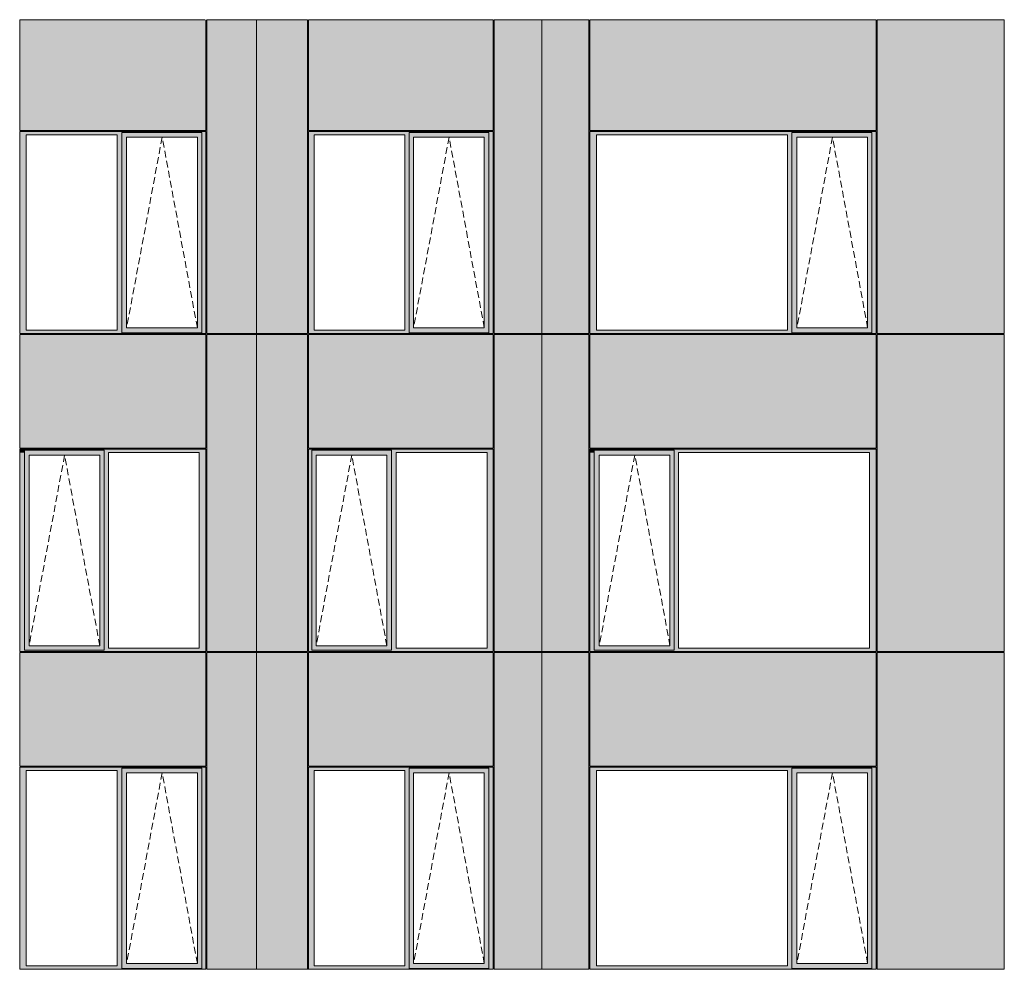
# Model space of a CAD drawing. Header units: millimetres. Extents: x -2957 to 755902, y -5565 to 302042.
# Tile 61 of 65: x 320503 to 330725, y 86998 to 96858. Entities that reach past the tile are written whole.
import ezdxf

# ---------------------------------------------------------------- set-up
doc = ezdxf.new("R2010")
doc.units = ezdxf.units.MM
doc.header["$MEASUREMENT"] = 0
doc.linetypes.add('OO_EOIAAY', pattern=[105.833361, 70.555568, -35.277793])
doc.layers.add('0_Ном._пера__1', color=7, linetype='Continuous', lineweight=0)
doc.layers.add('0_Ном._пера__120', color=7, linetype='Continuous', lineweight=0)
doc.layers.add('АР-Стены_внешние_.АР_Ном._пера__214', color=7, linetype='Continuous', lineweight=0, true_color=0xe2eaf1)

msp = doc.modelspace()

# ---------------------------------------------------------------- hatches: boundary and pattern name
at = {"layer": '0_Ном._пера__1', "linetype": 'Continuous', "lineweight": 0, "true_color": 0x000000}
for points in [[(320502.967, 95698.425), (320502.967, 95663.425), (320571.872, 95663.425), (321516.125, 95663.425), (321564.826, 95663.425), (321564.826, 95688.425), (322392.202, 95688.425), (322392.202, 95663.425), (322436.498, 95663.425), (322436.498, 95698.425)], [(321564.826, 95688.425), (321564.826, 95638.425), (321614.043, 95638.425), (322347.389, 95638.425), (322392.202, 95638.425), (322392.202, 95688.425)], [(325418.155, 95698.425), (323500.678, 95698.425), (323500.678, 95663.425), (323558.363, 95663.425), (324502.639, 95663.425), (324546.934, 95663.425), (324546.934, 95688.425), (325374.299, 95688.425), (325374.299, 95663.425), (325418.155, 95663.425)], [(325374.299, 95688.425), (324546.934, 95688.425), (324546.934, 95638.425), (324591.745, 95638.425), (325325.082, 95638.425), (325374.299, 95638.425)], [(329395.355, 95698.425), (326422.419, 95698.425), (326422.419, 95663.425), (326491.335, 95663.425), (328474.835, 95663.425), (328519.138, 95663.425), (328519.138, 95688.425), (329351.052, 95688.425), (329351.052, 95663.425), (329395.355, 95663.425)], [(328519.174, 95688.425), (328519.174, 95638.425), (328572.747, 95638.425), (329306.209, 95638.425), (329351.052, 95638.425), (329351.052, 95688.425)], [(320502.967, 95663.425), (320502.967, 93633.425), (320571.872, 93633.425), (320571.872, 95663.425)], [(321564.826, 95663.425), (321516.125, 95663.425), (321516.125, 93633.425), (321564.826, 93633.425)], [(321564.826, 93658.425), (321613.163, 93658.425), (321613.163, 95638.425), (321564.826, 95638.425)], [(322392.202, 95638.425), (322347.389, 95638.425), (322347.389, 93658.425), (322392.202, 93658.425)], [(322392.202, 95663.425), (322392.202, 93633.425), (322436.498, 93633.425), (322436.498, 95663.425)], [(323558.363, 95663.425), (323500.678, 95663.425), (323500.678, 93633.425), (323558.363, 93633.425)], [(324546.934, 95663.425), (324502.639, 95663.425), (324502.639, 93633.425), (324546.934, 93633.425)], [(324546.934, 95638.425), (324546.934, 93658.425), (324591.745, 93658.425), (324591.745, 95638.425)], [(325325.963, 95638.425), (325325.963, 93658.425), (325374.299, 93658.425), (325374.299, 95638.425)], [(325374.299, 95663.425), (325374.299, 93633.425), (325418.155, 93633.425), (325418.155, 95663.425)], [(326422.419, 95663.425), (326422.419, 93633.425), (326491.335, 93633.425), (326491.335, 95663.425)], [(328519.138, 95663.425), (328474.835, 95663.425), (328474.835, 93633.425), (328519.138, 93633.425)], [(328519.174, 93658.425), (328571.87, 93658.425), (328571.87, 95638.425), (328519.174, 95638.425)], [(329306.209, 95638.425), (329306.209, 93658.425), (329351.052, 93658.425), (329351.052, 95638.425)], [(329351.052, 93633.425), (329395.355, 93633.425), (329395.355, 95663.425), (329351.052, 95663.425)], [(320571.872, 93633.425), (320502.967, 93633.425), (320502.967, 93598.425), (322436.498, 93598.425), (322436.498, 93633.425), (322392.202, 93633.425), (322392.202, 93608.425), (321564.826, 93608.425), (321564.826, 93633.425), (321516.125, 93633.425)], [(321614.043, 93658.425), (321564.826, 93658.425), (321564.826, 93608.425), (322392.202, 93608.425), (322392.202, 93658.425), (322347.389, 93658.425)], [(323500.678, 93598.425), (325418.155, 93598.425), (325418.155, 93633.425), (325374.299, 93633.425), (325374.299, 93608.425), (324546.934, 93608.425), (324546.934, 93633.425), (324502.639, 93633.425), (323558.363, 93633.425), (323500.678, 93633.425)], [(324546.934, 93658.425), (324546.934, 93608.425), (325374.299, 93608.425), (325374.299, 93658.425), (325325.082, 93658.425), (324591.745, 93658.425)], [(326422.419, 93633.425), (326422.419, 93598.425), (329395.355, 93598.425), (329395.355, 93633.425), (329351.052, 93633.425), (329351.052, 93608.425), (328519.138, 93608.425), (328519.138, 93633.425), (328474.835, 93633.425), (326491.335, 93633.425)], [(328519.174, 93608.425), (329351.052, 93608.425), (329351.052, 93658.425), (329306.209, 93658.425), (328572.747, 93658.425), (328519.174, 93658.425)], [(320512.242, 92398.425), (320502.967, 92398.425), (320502.967, 92363.425), (320551.668, 92363.425), (320551.668, 92398.425)], [(320502.967, 92363.425), (320502.967, 90333.425), (320551.668, 90333.425), (320551.668, 92363.425)], [(321379.044, 92398.425), (320551.668, 92398.425), (320551.668, 92338.425), (320600.885, 92338.425), (321334.231, 92338.425), (321379.044, 92338.425)], [(320551.668, 92338.425), (320551.668, 90358.425), (320600.005, 90358.425), (320600.005, 92338.425)], [(321334.231, 90358.425), (321379.044, 90358.425), (321379.044, 92338.425), (321334.231, 92338.425)], [(322423.894, 92398.425), (321379.044, 92398.425), (321379.044, 92363.425), (321423.34, 92363.425), (322367.593, 92363.425), (322436.498, 92363.425), (322436.498, 92398.425)], [(321379.044, 92363.425), (321379.044, 90333.425), (321423.34, 90333.425), (321423.34, 92363.425)], [(322367.593, 92363.425), (322367.593, 90333.425), (322436.498, 90333.425), (322436.498, 92363.425)], [(323500.678, 92398.425), (323500.678, 92363.425), (323535.738, 92363.425), (323535.738, 92388.425), (324363.103, 92388.425), (324363.103, 92363.425), (324411.804, 92363.425), (325356.08, 92363.425), (325418.155, 92363.425), (325418.155, 92398.425)], [(323500.678, 92363.425), (323500.678, 90333.425), (323535.738, 90333.425), (323535.738, 92363.425)], [(324363.103, 92388.425), (323535.738, 92388.425), (323535.738, 92338.425), (323580.549, 92338.425), (324313.885, 92338.425), (324363.103, 92338.425)], [(323535.738, 92338.425), (323535.738, 90358.425), (323580.549, 90358.425), (323580.549, 92338.425)], [(324363.103, 92338.425), (324314.767, 92338.425), (324314.767, 90358.425), (324363.103, 90358.425)], [(324363.103, 92363.425), (324363.103, 90333.425), (324411.804, 90333.425), (324411.804, 92363.425)], [(325356.08, 92363.425), (325356.08, 90333.425), (325418.155, 90333.425), (325418.155, 92363.425)], [(326422.419, 92398.425), (326422.419, 92363.425), (326466.722, 92363.425), (326466.722, 92388.425), (326471.105, 92388.425), (326471.105, 92398.425)], [(326422.419, 92363.425), (326422.419, 90333.425), (326466.722, 90333.425), (326466.722, 92363.425)], [(327298.636, 92398.425), (326466.779, 92398.425), (326466.779, 92338.425), (326520.331, 92338.425), (327253.793, 92338.425), (327298.636, 92338.425)], [(326466.779, 92338.425), (326466.779, 90358.425), (326519.454, 90358.425), (326519.454, 92338.425)], [(327253.793, 92338.425), (327253.793, 90358.425), (327298.636, 90358.425), (327298.636, 92338.425)], [(329385.268, 92398.425), (327298.636, 92398.425), (327298.636, 92363.425), (327342.94, 92363.425), (329326.44, 92363.425), (329395.355, 92363.425), (329395.355, 92398.425)], [(327298.636, 90333.425), (327342.94, 90333.425), (327342.94, 92363.425), (327298.636, 92363.425)], [(329326.44, 90333.425), (329395.355, 90333.425), (329395.355, 92363.425), (329326.44, 92363.425)], [(320502.967, 90298.425), (320512.81, 90298.425), (320536.101, 90298.425), (321379.044, 90298.425), (321379.044, 90313), (320551.668, 90313), (320551.668, 90333.425), (320502.967, 90333.425)], [(320600.885, 90358.425), (320551.668, 90358.425), (320551.668, 90313), (321379.044, 90313), (321379.044, 90358.425), (321334.231, 90358.425)], [(321379.044, 90308.425), (321379.044, 90298.425), (321567.297, 90298.425), (321567.3, 90313), (321567.3, 90298.425), (322220.213, 90298.425), (322220.217, 90313), (322220.217, 90298.425), (322436.498, 90298.425), (322436.498, 90333.425), (322367.593, 90333.425), (321423.34, 90333.425), (321379.044, 90333.425)], [(323500.667, 90333.425), (323500.667, 90298.425), (325388.91, 90298.425), (325412.877, 90298.425), (325418.155, 90298.425), (325418.155, 90333.425), (325356.08, 90333.425), (324411.804, 90333.425), (324363.103, 90333.425), (324363.103, 90313), (323535.738, 90313), (323535.738, 90333.425)], [(323535.738, 90358.425), (323535.738, 90313), (324363.103, 90313), (324363.103, 90358.425), (324313.885, 90358.425), (323580.549, 90358.425)], [(326422.419, 90298.425), (326432.264, 90298.425), (326460.035, 90298.425), (327116.026, 90298.425), (327116.026, 90313), (326466.722, 90313), (326466.722, 90333.425), (326422.419, 90333.425)], [(326466.779, 90358.425), (326466.779, 90298.425), (327298.636, 90298.425), (327298.636, 90358.425), (327253.793, 90358.425), (326520.331, 90358.425)], [(327298.636, 90313), (327298.636, 90298.425), (327496.567, 90298.425), (327496.573, 90313), (327496.573, 90298.425), (328152.866, 90298.425), (329385.805, 90298.425), (329395.355, 90298.425), (329395.355, 90333.425), (329326.44, 90333.425), (327342.94, 90333.425), (327298.636, 90333.425)], [(320502.967, 89098.425), (320502.967, 89063.425), (320571.872, 89063.425), (321516.125, 89063.425), (321564.826, 89063.425), (321564.826, 89088.425), (322392.202, 89088.425), (322392.202, 89063.425), (322436.498, 89063.425), (322436.498, 89098.425)], [(320502.967, 89063.425), (320502.967, 87033.425), (320571.872, 87033.425), (320571.872, 89063.425)], [(321564.826, 89063.425), (321516.125, 89063.425), (321516.125, 87033.425), (321564.826, 87033.425)], [(321564.826, 89088.425), (321564.826, 89038.425), (321614.043, 89038.425), (322347.389, 89038.425), (322392.202, 89038.425), (322392.202, 89088.425)], [(321564.826, 87058.425), (321613.163, 87058.425), (321613.163, 89038.425), (321564.826, 89038.425)], [(322392.202, 89038.425), (322347.389, 89038.425), (322347.389, 87058.425), (322392.202, 87058.425)], [(322392.202, 89063.425), (322392.202, 87033.425), (322436.498, 87033.425), (322436.498, 89063.425)], [(325418.155, 89098.425), (323500.678, 89098.425), (323500.678, 89063.425), (323558.363, 89063.425), (324502.639, 89063.425), (324546.934, 89063.425), (324546.934, 89088.425), (325374.299, 89088.425), (325374.299, 89063.425), (325418.155, 89063.425)], [(323558.363, 89063.425), (323500.678, 89063.425), (323500.678, 87033.425), (323558.363, 87033.425)], [(324546.934, 89063.425), (324502.639, 89063.425), (324502.639, 87033.425), (324546.934, 87033.425)], [(325374.299, 89088.425), (324546.934, 89088.425), (324546.934, 89038.425), (324591.745, 89038.425), (325325.082, 89038.425), (325374.299, 89038.425)], [(324546.934, 89038.425), (324546.934, 87058.425), (324591.745, 87058.425), (324591.745, 89038.425)], [(325325.963, 89038.425), (325325.963, 87058.425), (325374.299, 87058.425), (325374.299, 89038.425)], [(325374.299, 89063.425), (325374.299, 87033.425), (325418.155, 87033.425), (325418.155, 89063.425)], [(329395.355, 89098.425), (326422.419, 89098.425), (326422.419, 89063.425), (326491.335, 89063.425), (328474.835, 89063.425), (328519.138, 89063.425), (328519.138, 89088.425), (329351.052, 89088.425), (329351.052, 89063.425), (329395.355, 89063.425)], [(326422.419, 89063.425), (326422.419, 87033.425), (326491.335, 87033.425), (326491.335, 89063.425)], [(328519.138, 89063.425), (328474.835, 89063.425), (328474.835, 87033.425), (328519.138, 87033.425)], [(328519.174, 89088.425), (328519.174, 89038.425), (328572.747, 89038.425), (329306.209, 89038.425), (329351.052, 89038.425), (329351.052, 89088.425)], [(328519.174, 87058.425), (328571.87, 87058.425), (328571.87, 89038.425), (328519.174, 89038.425)], [(329306.209, 89038.425), (329306.209, 87058.425), (329351.052, 87058.425), (329351.052, 89038.425)], [(329351.052, 87033.425), (329395.355, 87033.425), (329395.355, 89063.425), (329351.052, 89063.425)], [(320571.872, 87033.425), (320502.967, 87033.425), (320502.967, 86998.425), (322436.498, 86998.425), (322436.498, 87033.425), (322392.202, 87033.425), (322392.202, 87008.425), (321564.826, 87008.425), (321564.826, 87033.425), (321516.125, 87033.425)], [(321614.043, 87058.425), (321564.826, 87058.425), (321564.826, 87008.425), (322392.202, 87008.425), (322392.202, 87058.425), (322347.389, 87058.425)], [(323500.678, 86998.425), (325418.155, 86998.425), (325418.155, 87033.425), (325374.299, 87033.425), (325374.299, 87008.425), (324546.934, 87008.425), (324546.934, 87033.425), (324502.639, 87033.425), (323558.363, 87033.425), (323500.678, 87033.425)], [(324546.934, 87058.425), (324546.934, 87008.425), (325374.299, 87008.425), (325374.299, 87058.425), (325325.082, 87058.425), (324591.745, 87058.425)], [(326422.419, 87033.425), (326422.419, 86998.425), (329395.355, 86998.425), (329395.355, 87033.425), (329351.052, 87033.425), (329351.052, 87008.425), (328519.138, 87008.425), (328519.138, 87033.425), (328474.835, 87033.425), (326491.335, 87033.425)], [(328519.174, 87008.425), (329351.052, 87008.425), (329351.052, 87058.425), (329306.209, 87058.425), (328572.747, 87058.425), (328519.174, 87058.425)]]:
    msp.add_hatch(color=18, dxfattribs=at).paths.add_polyline_path(points)
at = {"layer": 'АР-Стены_внешние_.АР_Ном._пера__214', "linetype": 'Continuous', "lineweight": 0, "true_color": 0xe5e8eb}
for points in [[(320502.967, 96858.425), (320502.967, 95708.425), (322436.498, 95708.425), (322436.498, 96858.425)], [(322962.984, 93598.425), (322962.984, 96858.425), (322446.498, 96858.425), (322446.498, 93598.425)], [(322962.984, 93598.425), (323104.85, 93598.425), (323104.85, 96858.425), (322962.984, 96858.425)], [(323104.85, 93598.425), (323490.667, 93598.425), (323490.667, 96858.425), (323104.85, 96858.425)], [(323500.678, 96858.425), (323500.678, 95708.425), (325418.155, 95708.425), (325418.155, 96858.425)], [(325428.155, 96858.425), (325428.155, 93598.425), (325922.984, 93598.425), (325922.984, 96858.425)], [(326412.419, 96858.425), (325922.984, 96858.425), (325922.984, 93598.425), (326412.419, 93598.425)], [(326422.419, 96858.425), (326422.419, 95708.425), (329395.355, 95708.425), (329395.355, 96858.425)], [(330724.748, 96858.425), (329405.355, 96858.425), (329405.355, 93598.425), (330724.748, 93598.425)], [(320502.967, 93588.425), (320502.967, 92408.425), (322436.498, 92408.425), (322436.498, 93588.425)], [(322962.984, 90298.425), (322962.984, 93588.348), (322446.498, 93588.348), (322446.498, 90298.425)], [(322962.984, 90298.425), (323490.667, 90298.425), (323490.667, 93588.348), (322962.984, 93588.348)], [(323500.678, 93588.348), (323500.678, 92408.425), (325418.155, 92408.425), (325418.155, 93588.348)], [(325922.984, 93588.348), (325428.155, 93588.348), (325428.155, 92398.425), (325428.155, 90298.425), (325922.984, 90298.425)], [(326412.419, 93588.348), (325922.984, 93588.348), (325922.984, 90298.425), (326412.419, 90298.425)], [(326422.419, 92408.425), (329395.355, 92408.425), (329395.355, 93588.348), (326422.419, 93588.348)], [(330724.748, 93588.348), (329405.355, 93588.348), (329405.355, 90298.425), (330724.748, 90298.425)], [(320502.967, 89108.425), (322436.498, 89108.425), (322436.498, 90288.425), (322220.217, 90288.425), (321567.297, 90288.425), (320502.967, 90288.425)], [(322446.498, 90288.425), (322446.498, 86998.425), (322962.982, 86998.425), (322962.982, 90288.425)], [(322962.982, 86998.425), (323490.667, 86998.425), (323490.667, 89098.425), (323490.667, 90288.425), (322962.982, 90288.425)], [(323500.667, 89108.425), (325418.155, 89108.425), (325418.155, 90288.425), (325388.91, 90288.425), (323500.667, 90288.425)], [(325428.155, 86998.425), (325922.959, 86998.425), (325922.959, 90288.425), (325428.155, 90288.425)], [(325922.959, 86998.425), (326412.419, 86998.425), (326412.419, 89098.425), (326412.419, 90288.425), (325922.959, 90288.425)], [(326460.035, 90288.425), (326422.419, 90288.425), (326422.419, 89108.425), (329395.355, 89108.425), (329395.355, 90288.425)], [(330724.748, 90288.425), (329405.355, 90288.425), (329405.355, 86998.425), (330724.748, 86998.425)]]:
    msp.add_hatch(color=254, dxfattribs=at).paths.add_polyline_path(points)

# ---------------------------------------------------------------- linework, layer by layer
at = {"layer": '0_Ном._пера__120', "color": 7, "linetype": 'Continuous', "lineweight": 0}
for p, q in [((320502.967, 96858.425), (320502.967, 95708.425)), ((322423.478, 96858.425), (320502.967, 96858.425)), ((322436.498, 96858.425), (322436.498, 95708.425)), ((322962.984, 96858.425), (322446.498, 96858.425)), ((322446.498, 93598.425), (322446.498, 96858.425)), ((322962.984, 96858.425), (323104.85, 96858.425)), ((322962.984, 93598.425), (322962.984, 96858.425)), ((323490.667, 96858.425), (323104.85, 96858.425)), ((323490.667, 93598.425), (323490.667, 96858.425)), ((325418.155, 96858.425), (323500.294, 96858.425)), ((323500.678, 96858.425), (323500.678, 95708.425)), ((325418.155, 95708.425), (325418.155, 96858.425)), ((325922.984, 96858.425), (325428.155, 96858.425)), ((325428.155, 93598.425), (325428.155, 96858.425)), ((326412.419, 96858.425), (325922.984, 96858.425)), ((325922.984, 96858.425), (325922.984, 93598.425)), ((326412.419, 93598.425), (326412.419, 96858.425)), ((326422.419, 96858.425), (326422.419, 95708.425)), ((326422.419, 96858.425), (329395.355, 96858.425)), ((329395.355, 96858.425), (329395.355, 95708.425)), ((329405.355, 96858.425), (330672.266, 96858.425)), ((329405.355, 93598.425), (329405.355, 96858.425)), ((330672.266, 96858.425), (330724.748, 96858.425)), ((330724.748, 96858.425), (330724.748, 93598.425)), ((320502.967, 95708.425), (322436.498, 95708.425)), ((320502.967, 95663.425), (320502.967, 95698.425)), ((320502.967, 95698.425), (320511.858, 95698.425)), ((320511.858, 95698.425), (322423.478, 95698.425)), ((320511.858, 95698.425), (322423.478, 95698.425)), ((321564.826, 95638.425), (321564.826, 95688.425)), ((322392.202, 95688.425), (321564.826, 95688.425)), ((322392.202, 95663.425), (322392.202, 95688.425)), ((322423.478, 95698.425), (322436.498, 95698.425)), ((322436.498, 93598.425), (322436.498, 95698.425)), ((323500.678, 95708.425), (325418.155, 95708.425)), ((323500.678, 95698.425), (325418.155, 95698.425)), ((323500.678, 93598.425), (323500.678, 95698.425)), ((325374.299, 95688.425), (324546.934, 95688.425)), ((324546.934, 95688.425), (324546.934, 95663.425)), ((325374.299, 95688.425), (325374.299, 95638.425)), ((325418.155, 93598.425), (325418.155, 95698.425)), ((326422.419, 95708.425), (329395.355, 95708.425)), ((326422.419, 95663.425), (326422.419, 95698.425)), ((326422.419, 95698.425), (326431.311, 95698.425)), ((326431.311, 95698.425), (329384.853, 95698.425)), ((326431.311, 95698.425), (329384.853, 95698.425)), ((329351.052, 95688.425), (328519.138, 95688.425)), ((328519.138, 95688.425), (328519.138, 95663.425)), ((329351.052, 95663.425), (329351.052, 95688.425)), ((329384.853, 95698.425), (329395.355, 95698.425)), ((329395.355, 95698.425), (329395.355, 95663.425)), ((320502.967, 93633.425), (320502.967, 95663.425)), ((320571.872, 95663.425), (320571.872, 93633.425)), ((321516.125, 95663.425), (320571.872, 95663.425)), ((321516.125, 93633.425), (321516.125, 95663.425)), ((321564.826, 93658.425), (321564.826, 95638.425)), ((321613.163, 93658.425), (321613.163, 95638.425)), ((321613.163, 95638.425), (322346.508, 95638.425)), ((322347.389, 95638.425), (322346.508, 95638.425)), ((322347.389, 93658.425), (322347.389, 95638.425)), ((322392.202, 95663.425), (322392.202, 93633.425)), ((323558.363, 95663.425), (323558.363, 93633.425)), ((324502.639, 95663.425), (323558.363, 95663.425)), ((324502.639, 93633.425), (324502.639, 95663.425)), ((324546.934, 95663.425), (324546.934, 93633.425)), ((324591.745, 95638.425), (324591.745, 93658.425)), ((324592.626, 95638.425), (324591.745, 95638.425)), ((324592.626, 95638.425), (325325.963, 95638.425)), ((325325.963, 95638.425), (325325.963, 93658.425)), ((325374.299, 95638.425), (325374.299, 93658.425)), ((326422.419, 93633.425), (326422.419, 95663.425)), ((326491.335, 95663.425), (326491.335, 93633.425)), ((328474.835, 95663.425), (326491.335, 95663.425)), ((328474.835, 93633.425), (328474.835, 95663.425)), ((328519.138, 95663.425), (328519.138, 93633.425)), ((328571.87, 93658.425), (328571.87, 95638.425)), ((328571.87, 95638.425), (329305.333, 95638.425)), ((329306.209, 95638.425), (329305.333, 95638.425)), ((329306.209, 93658.425), (329306.209, 95638.425)), ((329351.052, 95663.425), (329351.052, 93633.425)), ((329395.355, 95663.425), (329395.355, 93633.425)), ((320502.967, 93598.425), (320502.967, 93633.425)), ((320571.872, 93633.425), (321516.125, 93633.425)), ((321564.826, 93608.425), (321564.826, 93658.425)), ((322346.508, 93658.425), (321613.163, 93658.425)), ((322346.508, 93658.425), (322347.389, 93658.425)), ((322392.202, 93633.425), (322392.202, 93608.425)), ((323558.363, 93633.425), (324502.639, 93633.425)), ((324546.934, 93633.425), (324546.934, 93608.425)), ((324591.745, 93658.425), (324592.626, 93658.425)), ((325325.963, 93658.425), (324592.626, 93658.425)), ((325374.299, 93658.425), (325374.299, 93608.425)), ((326422.419, 93598.425), (326422.419, 93633.425)), ((326491.335, 93633.425), (328474.835, 93633.425)), ((328519.138, 93633.425), (328519.138, 93608.425)), ((329305.333, 93658.425), (328571.87, 93658.425)), ((329305.333, 93658.425), (329306.209, 93658.425)), ((329351.052, 93633.425), (329351.052, 93608.425)), ((329395.355, 93633.425), (329395.355, 93598.425)), ((322434.509, 93598.425), (320502.967, 93598.425)), ((320511.776, 93598.425), (320502.967, 93598.425)), ((322436.498, 93588.348), (320502.967, 93588.348)), ((320502.967, 92408.425), (320502.967, 93588.348)), ((321564.826, 93608.425), (322392.202, 93608.425)), ((322436.498, 93588.348), (322436.498, 92408.425)), ((322962.984, 93598.425), (322446.498, 93598.425)), ((322962.984, 93588.348), (322446.498, 93588.348)), ((322446.498, 90298.425), (322446.498, 93588.348)), ((322962.982, 93598.425), (322962.982, 93588.348)), ((323104.85, 93598.425), (322962.984, 93598.425)), ((322962.984, 93588.348), (323104.85, 93588.348)), ((322962.984, 90298.425), (322962.984, 93588.348)), ((323490.667, 93598.425), (323104.85, 93598.425)), ((323490.667, 93588.348), (323104.85, 93588.348)), ((323490.667, 92363.425), (323490.667, 93588.348)), ((325418.155, 93598.425), (323500.678, 93598.425)), ((323500.678, 93588.348), (323500.678, 92408.425)), ((325418.155, 93588.348), (323500.678, 93588.348)), ((324546.934, 93608.425), (325374.299, 93608.425)), ((325418.155, 93588.348), (325418.155, 92408.425)), ((325418.155, 93588.348), (325418.155, 92408.425)), ((325922.984, 93598.425), (325428.155, 93598.425)), ((325922.984, 93588.348), (325428.155, 93588.348)), ((325428.155, 93588.348), (325428.155, 90298.425)), ((325922.959, 93588.348), (325922.959, 93598.425)), ((326412.419, 93598.425), (325922.984, 93598.425)), ((326412.419, 93588.348), (325922.984, 93588.348)), ((325922.984, 93588.348), (325922.984, 90298.425)), ((326412.419, 93588.348), (326412.419, 90298.425)), ((329395.355, 93598.425), (326422.419, 93598.425)), ((326422.419, 93588.348), (326422.419, 92408.425)), ((329395.355, 93588.348), (326422.419, 93588.348)), ((328519.138, 93608.425), (329351.052, 93608.425)), ((329395.355, 93588.348), (329395.355, 92408.425)), ((329405.355, 93598.425), (330672.266, 93598.425)), ((329405.355, 93588.348), (330672.266, 93588.348)), ((329405.355, 90298.425), (329405.355, 93588.348)), ((330662.834, 93598.425), (330662.834, 93588.348)), ((330724.748, 93598.425), (330672.266, 93598.425)), ((330672.266, 93588.348), (330724.748, 93588.348)), ((330724.748, 93588.348), (330724.748, 90298.425)), ((322436.498, 92408.425), (320502.967, 92408.425)), ((323500.678, 92408.425), (325418.155, 92408.425)), ((326422.419, 92408.425), (329395.355, 92408.425)), ((320512.242, 92398.425), (320502.967, 92398.425)), ((320502.967, 92398.425), (320502.967, 92363.425)), ((320502.967, 92363.425), (320502.967, 90333.425)), ((322423.862, 92398.425), (320512.242, 92398.425)), ((320551.668, 92388.425), (320551.668, 92338.425)), ((320551.668, 92388.425), (321379.044, 92388.425)), ((320551.668, 92388.425), (321379.044, 92388.425)), ((320551.668, 92338.425), (320551.668, 90358.425)), ((321333.35, 92338.425), (320600.005, 92338.425)), ((320600.005, 92338.425), (320600.005, 90358.425)), ((321333.35, 92338.425), (321334.231, 92338.425)), ((321334.231, 92338.425), (321334.231, 90358.425)), ((321379.044, 92388.425), (321379.044, 92363.425)), ((321379.044, 92363.425), (321379.044, 90333.425)), ((321423.34, 90333.425), (321423.34, 92363.425)), ((321423.34, 92363.425), (322367.593, 92363.425)), ((322367.593, 92363.425), (322367.593, 90333.425)), ((322434.509, 92398.425), (322423.862, 92398.425)), ((322436.498, 92398.425), (322434.509, 92398.425)), ((322436.498, 92363.425), (322436.498, 92398.425)), ((322436.498, 90333.425), (322436.498, 92363.425)), ((323490.667, 92363.425), (323490.667, 90333.425)), ((325418.155, 92398.425), (323500.667, 92398.425)), ((323500.667, 92398.425), (323500.667, 90298.425)), ((323535.738, 92388.425), (324363.103, 92388.425)), ((323535.738, 92363.425), (323535.738, 92388.425)), ((323535.738, 92363.425), (323535.738, 90313)), ((323580.549, 90358.425), (323580.549, 92338.425)), ((323580.549, 92338.425), (323581.43, 92338.425)), ((324314.767, 92338.425), (323581.43, 92338.425)), ((324314.767, 90358.425), (324314.767, 92338.425)), ((324363.103, 92338.425), (324363.103, 92388.425)), ((324363.103, 90358.425), (324363.103, 92338.425)), ((324411.804, 90333.425), (324411.804, 92363.425)), ((324411.804, 92363.425), (325356.08, 92363.425)), ((325356.08, 92363.425), (325356.08, 90333.425)), ((325418.155, 92398.425), (325418.155, 90298.425)), ((326431.695, 92398.425), (326422.419, 92398.425)), ((326422.419, 92398.425), (326422.419, 92363.425)), ((326422.419, 92363.425), (326422.419, 90333.425)), ((329385.237, 92398.425), (326431.695, 92398.425)), ((326466.722, 92388.425), (327298.636, 92388.425)), ((326466.722, 92363.425), (326466.722, 92388.425)), ((326466.722, 92388.425), (327298.636, 92388.425)), ((326466.722, 92363.425), (326466.722, 90333.425)), ((327252.917, 92338.425), (326519.454, 92338.425)), ((326519.454, 92338.425), (326519.454, 90358.425)), ((327252.917, 92338.425), (327253.793, 92338.425)), ((327253.793, 92338.425), (327253.793, 90358.425)), ((327298.636, 92388.425), (327298.636, 92363.425)), ((327298.636, 92363.425), (327298.636, 90333.425)), ((327342.94, 90333.425), (327342.94, 92363.425)), ((327342.94, 92363.425), (329326.44, 92363.425)), ((329326.44, 92363.425), (329326.44, 90333.425)), ((329395.355, 92398.425), (329385.237, 92398.425)), ((329395.355, 92363.425), (329395.355, 92398.425)), ((329395.355, 90333.425), (329395.355, 92363.425)), ((320502.967, 90333.425), (320502.967, 90298.425)), ((320502.967, 90298.425), (320512.81, 90298.425)), ((320511.776, 90298.425), (320502.967, 90298.425)), ((320502.967, 89108.425), (320502.967, 90288.425)), ((320502.967, 90288.425), (322436.498, 90288.425)), ((320512.81, 90298.425), (322424.431, 90298.425)), ((320551.668, 90358.425), (320551.668, 90313)), ((320551.668, 90313), (321379.044, 90313)), ((320600.005, 90358.425), (321333.35, 90358.425)), ((321334.231, 90358.425), (321333.35, 90358.425)), ((321379.044, 90333.425), (321379.044, 90313)), ((322367.593, 90333.425), (321423.34, 90333.425)), ((322424.431, 90298.425), (322434.509, 90298.425)), ((322434.509, 90298.425), (322436.498, 90298.425)), ((322436.498, 90298.425), (322436.498, 90333.425)), ((322436.498, 89108.425), (322436.498, 90288.425)), ((322962.984, 90298.425), (322446.498, 90298.425)), ((322972.209, 90288.425), (322446.498, 90288.425)), ((322446.498, 86998.425), (322446.498, 90288.425)), ((322962.982, 90298.425), (322962.982, 90293.497)), ((322962.982, 86998.425), (322962.982, 90293.497)), ((323104.85, 90298.425), (322962.984, 90298.425)), ((322972.209, 90288.425), (323114.075, 90288.425)), ((323490.667, 90298.425), (323104.85, 90298.425)), ((323490.667, 90288.425), (323114.075, 90288.425)), ((323490.667, 90333.425), (323490.667, 90298.425)), ((323490.667, 86998.425), (323490.667, 90288.425)), ((323500.667, 90298.425), (325418.155, 90298.425)), ((323500.667, 89108.425), (323500.667, 90288.425)), ((323500.667, 90288.425), (325418.155, 90288.425)), ((324363.103, 90313), (323535.738, 90313)), ((323581.43, 90358.425), (323580.549, 90358.425)), ((323581.43, 90358.425), (324314.767, 90358.425)), ((324363.103, 90313), (324363.103, 90358.425)), ((325356.08, 90333.425), (324411.804, 90333.425)), ((325418.155, 90288.425), (325418.155, 89108.425)), ((325922.984, 90298.425), (325428.155, 90298.425)), ((325932.209, 90288.425), (325428.155, 90288.425)), ((325428.155, 90288.425), (325428.155, 86998.425)), ((325922.959, 90293.497), (325922.959, 90298.425)), ((325922.959, 90293.497), (325922.959, 86998.425)), ((326412.419, 90298.425), (325922.984, 90298.425)), ((326412.419, 90288.425), (325932.209, 90288.425)), ((326412.419, 86998.425), (326412.419, 90288.425)), ((326422.419, 90333.425), (326422.419, 90298.425)), ((326422.419, 90298.425), (326432.264, 90298.425)), ((326422.419, 90288.425), (326422.419, 89108.425)), ((326422.419, 90288.425), (329395.355, 90288.425)), ((326432.264, 90298.425), (329385.805, 90298.425)), ((326466.722, 90333.425), (326466.722, 90313)), ((326466.722, 90313), (327298.636, 90313)), ((326519.454, 90358.425), (327252.917, 90358.425)), ((327253.793, 90358.425), (327252.917, 90358.425)), ((327298.636, 90333.425), (327298.636, 90313)), ((329326.44, 90333.425), (327342.94, 90333.425)), ((329385.805, 90298.425), (329395.355, 90298.425)), ((329395.355, 90298.425), (329395.355, 90333.425)), ((329395.355, 90288.425), (329395.355, 89108.425)), ((329405.355, 90298.425), (330724.748, 90298.425)), ((329405.355, 90288.425), (330724.748, 90288.425)), ((329405.355, 90288.425), (329405.355, 86998.425)), ((330662.834, 90298.425), (330662.834, 90288.425)), ((330724.748, 90288.425), (330724.748, 86998.425)), ((320502.967, 89108.425), (322436.498, 89108.425)), ((320502.967, 89063.425), (320502.967, 89098.425)), ((320502.967, 89098.425), (320511.858, 89098.425)), ((320502.967, 87033.425), (320502.967, 89063.425)), ((320511.858, 89098.425), (322423.478, 89098.425)), ((320511.858, 89098.425), (322423.478, 89098.425)), ((320571.872, 89063.425), (320571.872, 87033.425)), ((321516.125, 89063.425), (320571.872, 89063.425)), ((321516.125, 87033.425), (321516.125, 89063.425)), ((321564.826, 89038.425), (321564.826, 89088.425)), ((322392.202, 89088.425), (321564.826, 89088.425)), ((321564.826, 87058.425), (321564.826, 89038.425)), ((321613.163, 87058.425), (321613.163, 89038.425)), ((321613.163, 89038.425), (322346.508, 89038.425)), ((322347.389, 89038.425), (322346.508, 89038.425)), ((322347.389, 87058.425), (322347.389, 89038.425)), ((322392.202, 89063.425), (322392.202, 89088.425)), ((322392.202, 89063.425), (322392.202, 87033.425)), ((322423.478, 89098.425), (322436.498, 89098.425)), ((322436.498, 86998.425), (322436.498, 89098.425)), ((323500.667, 89108.425), (325418.155, 89108.425)), ((323500.678, 89098.425), (325418.155, 89098.425)), ((323500.678, 86998.425), (323500.678, 89098.425)), ((323558.363, 89063.425), (323558.363, 87033.425)), ((324502.639, 89063.425), (323558.363, 89063.425)), ((324502.639, 87033.425), (324502.639, 89063.425)), ((325374.299, 89088.425), (324546.934, 89088.425)), ((324546.934, 89088.425), (324546.934, 89063.425)), ((324546.934, 89063.425), (324546.934, 87033.425)), ((324591.745, 89038.425), (324591.745, 87058.425)), ((324592.626, 89038.425), (324591.745, 89038.425)), ((324592.626, 89038.425), (325325.963, 89038.425)), ((325325.963, 89038.425), (325325.963, 87058.425)), ((325374.299, 89088.425), (325374.299, 89038.425)), ((325374.299, 89038.425), (325374.299, 87058.425)), ((325418.155, 86998.425), (325418.155, 89098.425)), ((326422.419, 89108.425), (329395.355, 89108.425)), ((326422.419, 89063.425), (326422.419, 89098.425)), ((326422.419, 89098.425), (326431.311, 89098.425)), ((326422.419, 87033.425), (326422.419, 89063.425)), ((326431.311, 89098.425), (329384.853, 89098.425)), ((326431.311, 89098.425), (329384.853, 89098.425)), ((326491.335, 89063.425), (326491.335, 87033.425)), ((328474.835, 89063.425), (326491.335, 89063.425)), ((328474.835, 87033.425), (328474.835, 89063.425)), ((329351.052, 89088.425), (328519.138, 89088.425)), ((328519.138, 89088.425), (328519.138, 89063.425)), ((328519.138, 89063.425), (328519.138, 87033.425)), ((328571.87, 87058.425), (328571.87, 89038.425)), ((328571.87, 89038.425), (329305.333, 89038.425)), ((329306.209, 89038.425), (329305.333, 89038.425)), ((329306.209, 87058.425), (329306.209, 89038.425)), ((329351.052, 89063.425), (329351.052, 89088.425)), ((329351.052, 89063.425), (329351.052, 87033.425)), ((329384.853, 89098.425), (329395.355, 89098.425)), ((329395.355, 89098.425), (329395.355, 89063.425)), ((329395.355, 89063.425), (329395.355, 87033.425)), ((320502.967, 86998.425), (320502.967, 87033.425)), ((322434.509, 86998.425), (320502.967, 86998.425)), ((320511.776, 86998.425), (320502.967, 86998.425)), ((320571.872, 87033.425), (321516.125, 87033.425)), ((321564.826, 87008.425), (321564.826, 87058.425)), ((321564.826, 87008.425), (322392.202, 87008.425)), ((322346.508, 87058.425), (321613.163, 87058.425)), ((322346.508, 87058.425), (322347.389, 87058.425)), ((322392.202, 87033.425), (322392.202, 87008.425)), ((322972.209, 86998.425), (322446.498, 86998.425)), ((323114.075, 86998.425), (322972.209, 86998.425)), ((323500.667, 86998.425), (323114.075, 86998.425)), ((323500.667, 86998.425), (323489.459, 86998.425)), ((325418.155, 86998.425), (323500.678, 86998.425)), ((323558.363, 87033.425), (324502.639, 87033.425)), ((324546.934, 87033.425), (324546.934, 87008.425)), ((324546.934, 87008.425), (325374.299, 87008.425)), ((324591.745, 87058.425), (324592.626, 87058.425)), ((325325.963, 87058.425), (324592.626, 87058.425)), ((325374.299, 87058.425), (325374.299, 87008.425)), ((325932.209, 86998.425), (325428.155, 86998.425)), ((326412.419, 86998.425), (325932.209, 86998.425)), ((326422.419, 86998.425), (326422.419, 87033.425)), ((329395.355, 86998.425), (326422.419, 86998.425)), ((326491.335, 87033.425), (328474.835, 87033.425)), ((328519.138, 87033.425), (328519.138, 87008.425)), ((328519.138, 87008.425), (329351.052, 87008.425)), ((329305.333, 87058.425), (328571.87, 87058.425)), ((329305.333, 87058.425), (329306.209, 87058.425)), ((329351.052, 87033.425), (329351.052, 87008.425)), ((329395.355, 87033.425), (329395.355, 86998.425)), ((329405.355, 86998.425), (330724.748, 86998.425))]:
    msp.add_line(p, q, dxfattribs=at)
at = {"layer": '0_Ном._пера__120', "color": 7, "linetype": 'OO_EOIAAY', "lineweight": 0}
for p, q in [((321982.183, 95638.425), (321613.163, 93658.425)), ((322347.389, 93658.425), (321982.183, 95638.425)), ((324960.766, 95638.425), (324591.745, 93658.425)), ((325325.963, 93658.425), (324960.766, 95638.425)), ((328940.891, 95638.425), (328571.87, 93658.425)), ((329306.209, 93658.425), (328940.891, 95638.425)), ((320969.025, 92338.425), (320600.005, 90358.425)), ((321334.231, 90358.425), (320969.025, 92338.425)), ((323950.451, 92338.425), (323580.549, 90358.425)), ((324314.767, 90358.425), (323950.451, 92338.425)), ((326888.475, 92338.425), (326519.454, 90358.425)), ((327253.793, 90358.425), (326888.475, 92338.425)), ((321982.183, 89038.425), (321613.163, 87058.425)), ((322347.389, 87058.425), (321982.183, 89038.425)), ((324960.766, 89038.425), (324591.745, 87058.425)), ((325325.963, 87058.425), (324960.766, 89038.425)), ((328940.891, 89038.425), (328571.87, 87058.425)), ((329306.209, 87058.425), (328940.891, 89038.425))]:
    msp.add_line(p, q, dxfattribs=at)

doc.saveas('drawing.dxf')
